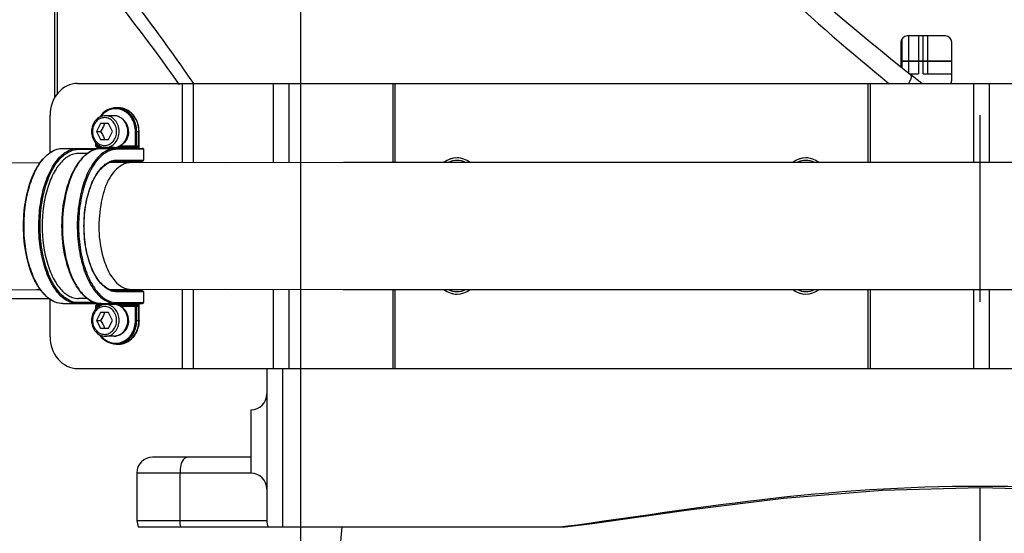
# Model space of a CAD drawing. Header units: millimetres. Extents: x 0 to 14268, y 0 to 10092.
# Tile 89 of 122: x 7218 to 7529, y 5699 to 5862. Entities that reach past the tile are written whole.
import ezdxf

# ---------------------------------------------------------------- set-up
doc = ezdxf.new("R2010")
doc.units = ezdxf.units.MM
doc.header["$LTSCALE"] = 784.74
doc.linetypes.add('CENTER', pattern=[0.6, 0.375, -0.075, 0.075, -0.075])
doc.layers.get('0').update_dxf_attribs({"linetype": 'CONTINUOUS'})
for name, color, linetype in [('204101000060_DXF_AXIS', 7, 'CONTINUOUS'), ('304103000190DXF_CONTINUOUS_LINE', 7, 'CONTINUOUS'), ('304105000426DXF_CONTINUOUS_LINE', 7, 'CONTINUOUS'), ('304105000427DXF_CONTINUOUS_LINE', 7, 'CONTINUOUS'), ('304105000428DXF_CONTINUOUS_LINE', 7, 'CONTINUOUS'), ('304109000016DXF_CONTINUOUS_LINE', 7, 'CONTINUOUS'), ('304301000309DXF_CONTINUOUS_LINE', 7, 'CONTINUOUS'), ('304304000142DXF_CONTINUOUS_LINE', 7, 'CONTINUOUS'), ('501023000027DXF_CONTINUOUS_LINE', 7, 'CONTINUOUS'), ('501023000084DXF_CONTINUOUS_LINE', 7, 'CONTINUOUS'), ('604006000004DXF_CONTINUOUS_LINE', 7, 'CONTINUOUS'), ('604006000006DXF_CONTINUOUS_LINE', 7, 'CONTINUOUS'), ('R210-1-XIANLDXF_CONTINUOUS_LINE', 7, 'CONTINUOUS'), ('运动范围-新_DXF_BALLOON', 7, 'CONTINUOUS'), ('运动范围-新_DXF_DIMENSION', 7, 'CONTINUOUS')]:
    doc.layers.add(name, color=color, linetype=linetype)
doc.styles.get("Standard").update_dxf_attribs({"font": 'txt', "width": 0.7})
doc.dimstyles.new('DIMSTYLE_10', dxfattribs={"dimtxt": 108, "dimasz": 72, "dimexe": 1, "dimexo": 0, "dimgap": 2.25, "dimtad": 0, "dimtih": 1, "dimtoh": 1, "dimdec": 1, "dimdsep": 46, "dimtxsty": 'Standard', "dimblk": '_FILLED', "dimblk1": '_FILLED', "dimblk2": '_FILLED', "dimcen": 0.09, "dimclrt": 5, "dimazin": 2, "dimtp": 1.2, "dimtm": 1.2, "dimtfac": 1, "dimtdec": 0, "dimtofl": 0, "dimtmove": 0, "dimatfit": 3, "dimldrblk": '_FILLED', "dimfxl": 0, "dimtolj": 1, "dimarcsym": 0})
doc.dimstyles.new('DIMSTYLE_11', dxfattribs={"dimtxt": 108, "dimasz": 72, "dimexe": 1, "dimexo": 0, "dimgap": 2.25, "dimtad": 0, "dimtih": 1, "dimtoh": 1, "dimdec": 1, "dimdsep": 46, "dimtxsty": 'Standard', "dimblk": '_FILLED', "dimblk1": '_FILLED', "dimblk2": '_FILLED', "dimcen": 0.09, "dimclrt": 5, "dimazin": 2, "dimtp": 0.8, "dimtm": 0.8, "dimtfac": 1, "dimtdec": 0, "dimtofl": 0, "dimtmove": 0, "dimatfit": 3, "dimldrblk": '_FILLED', "dimfxl": 0, "dimtolj": 1, "dimarcsym": 0})
doc.dimstyles.new('DIMSTYLE_12', dxfattribs={"dimtxt": 108, "dimasz": 72, "dimexe": 1, "dimexo": 0, "dimgap": 2.25, "dimtad": 0, "dimtih": 1, "dimtoh": 1, "dimdec": 1, "dimdsep": 46, "dimtxsty": 'Standard', "dimblk": '_FILLED', "dimblk1": '_FILLED', "dimblk2": '_FILLED', "dimcen": 0.09, "dimclrt": 5, "dimazin": 2, "dimtp": 0.5, "dimtm": 0.5, "dimtfac": 1, "dimtdec": 0, "dimtofl": 0, "dimtmove": 0, "dimatfit": 3, "dimldrblk": '_FILLED', "dimfxl": 0, "dimtolj": 1, "dimarcsym": 0})
doc.dimstyles.new('DIMSTYLE_13', dxfattribs={"dimtxt": 108, "dimasz": 72, "dimexe": 1, "dimexo": 0, "dimgap": 2.25, "dimtad": 0, "dimtih": 1, "dimtoh": 1, "dimdec": 1, "dimdsep": 46, "dimtxsty": 'Standard', "dimblk": '_FILLED', "dimblk1": '_FILLED', "dimblk2": '_FILLED', "dimcen": 0.09, "dimclrt": 5, "dimazin": 2, "dimtp": 2, "dimtm": 2, "dimtfac": 1, "dimtdec": 0, "dimtofl": 0, "dimtmove": 0, "dimatfit": 3, "dimldrblk": '_FILLED', "dimfxl": 0, "dimtolj": 1, "dimarcsym": 0})
doc.dimstyles.new('DIMSTYLE_9', dxfattribs={"dimtxt": 108, "dimasz": 72, "dimexe": 1, "dimexo": 0, "dimgap": 2.25, "dimtad": 1, "dimdec": 1, "dimdsep": 46, "dimtxsty": 'Standard', "dimblk": '_FILLED', "dimblk1": '_FILLED', "dimblk2": '_FILLED', "dimcen": 0.09, "dimclrt": 5, "dimazin": 2, "dimtp": 2, "dimtm": 2, "dimtfac": 1, "dimtdec": 1, "dimtofl": 0, "dimtmove": 0, "dimatfit": 3, "dimldrblk": '_FILLED', "dimfxl": 0, "dimtolj": 1, "dimarcsym": 0})

# ---------------------------------------------------------------- blocks, each defined once
blk = doc.blocks.new('_FILLED')
at = {"color": 0, "linetype": 'ByBlock'}
blk.add_solid([(0, 0), (-1, 0.1667), (-1, -0.1667)], dxfattribs=at)
blk = doc.blocks.new('*D16')
at = {"layer": '运动范围-新_DXF_DIMENSION', "color": 2, "linetype": 'Continuous', "transparency": 16777216}
for p, q in [((5791.12, 6750.46), (5791.12, 3978.82)), ((10204.82, 6139.27), (10204.82, 3978.82)), ((5791.12, 3990.82), (7997.97, 3990.82)), ((10204.82, 3990.82), (7997.97, 3990.82))]:
    blk.add_line(p, q, dxfattribs=at)
at = {"layer": '运动范围-新_DXF_DIMENSION', "color": 2, "linetype": 'Continuous', "transparency": 16777216, "xscale": 72, "yscale": 72, "zscale": 72, "rotation": 180}
blk.add_blockref('_FILLED', (5791.12, 3990.82), dxfattribs=at)
at = {"layer": '运动范围-新_DXF_DIMENSION', "color": 2, "linetype": 'Continuous', "transparency": 16777216, "xscale": 72, "yscale": 72, "zscale": 72}
blk.add_blockref('_FILLED', (10204.82, 3990.82), dxfattribs=at)
blk = doc.blocks.new('*D17')
at = {"layer": '运动范围-新_DXF_BALLOON', "color": 2, "linetype": 'Continuous', "transparency": 16777216}
blk.add_line((6110.84, 5920.3), (6110.84, 4695.09), dxfattribs=at)
blk = doc.blocks.new('*D19')
at = {"layer": '运动范围-新_DXF_BALLOON', "color": 2, "linetype": 'Continuous', "transparency": 16777216}
blk.add_line((7307.07, 6043.4), (7307.07, 4695.09), dxfattribs=at)
blk = doc.blocks.new('*D26')
at = {"layer": '运动范围-新_DXF_BALLOON', "color": 2, "linetype": 'Continuous', "transparency": 16777216}
blk.add_line((7871.38, 8378.8), (5369.54, 8378.8), dxfattribs=at)
blk = doc.blocks.new('*D33')
at = {"layer": '运动范围-新_DXF_BALLOON', "color": 2, "linetype": 'Continuous', "transparency": 16777216}
blk.add_line((8435.7, 6043.4), (8435.7, 4695.09), dxfattribs=at)
blk = doc.blocks.new('*D34')
at = {"layer": '运动范围-新_DXF_BALLOON', "color": 2, "linetype": 'Continuous', "transparency": 16777216}
blk.add_line((5791.12, 6750.46), (5791.12, 4695.09), dxfattribs=at)

msp = doc.modelspace()

# ---------------------------------------------------------------- linework, layer by layer
at = {"layer": '204101000060_DXF_AXIS', "color": 7, "linetype": 'CENTER'}
msp.add_line((7521.383, 5419.354), (7521.383, 6158.668), dxfattribs=at)
at = {"layer": '304103000190DXF_CONTINUOUS_LINE', "color": 7, "linetype": 'Continuous'}
for p, q in [((7502.94, 5841.397), (7499.538, 5844.092)), ((7296.383, 5751.397), (7296.383, 5703.397)), ((7291.383, 5738.397), (7291.383, 5718.397)), ((7291.383, 5723.397), (7260.385, 5723.397)), ((7255.383, 5718.397), (7255.383, 5703.397)), ((7255.383, 5703.397), (7255.8, 5701.397)), ((7255.801, 5701.397), (7390.452, 5701.397))]:
    msp.add_line(p, q, dxfattribs=at)
at = {"layer": '304103000190DXF_CONTINUOUS_LINE', "color": 9, "linetype": 'Continuous'}
for p, q in [((7301.383, 5751.397), (7301.383, 5701.397)), ((7291.383, 5718.397), (7255.383, 5718.397)), ((7269.05, 5703.397), (7269.05, 5718.397)), ((7255.383, 5703.397), (7296.383, 5703.397)), ((7390.393, 5701.498), (7389.626, 5701.397))]:
    msp.add_line(p, q, dxfattribs=at)
at = {"layer": '304103000190DXF_CONTINUOUS_LINE', "color": 7, "linetype": 'Continuous'}
msp.add_lwpolyline([(7390.452, 5701.397), (7399.797, 5702.649), (7428.687, 5706.697), (7459.311, 5710.449), (7490.404, 5712.989), (7521.466, 5713.871), (7552.531, 5712.979), (7583.623, 5710.431), (7614.241, 5706.675), (7643.121, 5702.628), (7652.314, 5701.397)], dxfattribs=at)
for centre, radius, start, end in [((6737.624, 5466.419), 650, 35.179528, 54.355127), ((7996.358, 6471.125), 800, 222.153508, 231.608958), ((7291.383, 5743.397), 5, 270, 360), ((7260.383, 5718.397), 5, 90, 180), ((7291.383, 5713.397), 5, 0, 90), ((7301.383, 5703.397), 5, 180, 203.57816)]:
    msp.add_arc(centre, radius, start, end, dxfattribs=at)
at = {"layer": '304103000190DXF_CONTINUOUS_LINE', "color": 9, "linetype": 'Continuous'}
msp.add_arc((6720.02, 5460.57), 671.71, 34.527, 34.698074, dxfattribs=at)
for points, knots in [([(7272.275, 5842.942), (7267.135, 5850.366), (7245.514, 5880.289), (7221.401, 5908.415), (7201.953, 5928.397)], [0, 0, 0, 0, 0.2446328, 1, 1, 1, 1]), ([(7401.823, 5928.397), (7408.893, 5920.479), (7437.464, 5889.715), (7468.418, 5861.164), (7492.674, 5841.276)], [0, 0, 0, 0, 0.2528363, 1, 1, 1, 1]), ([(7498.835, 5841.413), (7499.025, 5841.739), (7499.386, 5842.48), (7499.977, 5843.744), (7499.538, 5844.092)], [0, 0, 0, 0, 0.4023769, 1, 1, 1, 1]), ([(7271.316, 5723.397), (7271, 5723.397), (7269.181, 5722.342), (7269.05, 5720.005), (7269.05, 5718.397)], [0, 0, 0, 0, 0.1640556, 1, 1, 1, 1]), ([(7652.375, 5701.498), (7631.895, 5704.217), (7588.546, 5711.19), (7521.382, 5715.814), (7454.218, 5711.19), (7410.871, 5704.217), (7390.393, 5701.498)], [0, 0, 0, 0, 0.235307, 0.5000088, 0.7647052, 1, 1, 1, 1])]:
    msp.add_open_spline(points, degree=3, knots=knots, dxfattribs=at)
msp.add_open_spline([(7269.239, 5701.397), (7269.109, 5702.053), (7269.05, 5702.727), (7269.05, 5703.397)], degree=3, dxfattribs=at)
at = {"layer": '304105000426DXF_CONTINUOUS_LINE', "color": 7, "linetype": 'Continuous'}
for p, q in [((7510.383, 5856.397), (7498.383, 5856.397)), ((7496.383, 5854.397), (7496.383, 5846.605)), ((7512.383, 5842.397), (7512.383, 5854.397))]:
    msp.add_line(p, q, dxfattribs=at)
for centre, start, end in [((7498.383, 5854.397), 90, 180), ((7510.383, 5854.397), 0, 90), ((7510.383, 5842.397), 329.64444, 360)]:
    msp.add_arc(centre, 2, start, end, dxfattribs=at)
at = {"layer": '304105000427DXF_CONTINUOUS_LINE', "color": 9, "linetype": 'Continuous'}
for p, q in [((7229.558, 5836.873), (7229.558, 5878.397)), ((7230.424, 5838.176), (7230.424, 5878.397))]:
    msp.add_line(p, q, dxfattribs=at)
at = {"layer": '304105000427DXF_CONTINUOUS_LINE', "color": 7, "linetype": 'Continuous'}
msp.add_line((7227.881, 5773.397), (7201.383, 5773.397), dxfattribs=at)
at = {"layer": '304105000428DXF_CONTINUOUS_LINE', "color": 7, "linetype": 'Continuous'}
for p, q in [((7236.742, 5841.397), (7586.383, 5841.397)), ((7228.082, 5819.543), (7228.082, 5831.397)), ((7228.082, 5761.397), (7228.082, 5773.25)), ((7236.742, 5751.397), (7586.383, 5751.397))]:
    msp.add_line(p, q, dxfattribs=at)
at = {"layer": '304105000428DXF_CONTINUOUS_LINE', "color": 9, "linetype": 'Continuous'}
for p, q in [((7269.759, 5816.386), (7269.759, 5841.397)), ((7273.259, 5816.384), (7273.259, 5841.397)), ((7298.483, 5816.388), (7298.483, 5841.397)), ((7303.433, 5816.391), (7303.433, 5841.397)), ((7336.09, 5841.397), (7336.09, 5816.41)), ((7336.797, 5841.397), (7336.797, 5816.41)), ((7485.969, 5841.397), (7485.969, 5816.405)), ((7486.676, 5841.397), (7486.676, 5816.406)), ((7519.333, 5816.403), (7519.333, 5841.397)), ((7524.282, 5816.402), (7524.282, 5841.397)), ((7269.759, 5751.397), (7269.759, 5776.407)), ((7273.259, 5751.397), (7273.259, 5776.409)), ((7298.483, 5751.397), (7298.483, 5776.405)), ((7303.433, 5751.397), (7303.433, 5776.402)), ((7336.09, 5776.383), (7336.09, 5751.397)), ((7336.797, 5776.383), (7336.797, 5751.397)), ((7485.969, 5776.388), (7485.969, 5751.397)), ((7486.676, 5776.387), (7486.676, 5751.397)), ((7519.333, 5751.397), (7519.333, 5776.39)), ((7524.282, 5751.397), (7524.282, 5776.391))]:
    msp.add_line(p, q, dxfattribs=at)
at = {"layer": '304105000428DXF_CONTINUOUS_LINE', "color": 7, "linetype": 'Continuous'}
for points, knots in [([(7236.742, 5841.397), (7234.479, 5841.397), (7229.628, 5838.91), (7228.082, 5833.901), (7228.082, 5831.397)], [0, 0, 0, 0, 0.4746814, 1, 1, 1, 1]), ([(7228.082, 5761.397), (7228.082, 5758.892), (7229.628, 5753.883), (7234.479, 5751.397), (7236.742, 5751.397)], [0, 0, 0, 0, 0.5253186, 1, 1, 1, 1])]:
    msp.add_open_spline(points, degree=3, knots=knots, dxfattribs=at)
at = {"layer": '304109000016DXF_CONTINUOUS_LINE', "color": 7, "linetype": 'Continuous'}
for p, q in [((7249.582, 5833.697), (7248.882, 5833.697)), ((7256.118, 5820.897), (7256.118, 5826.197)), ((7242.347, 5822.752), (7242.347, 5821.697)), ((7232.082, 5820.897), (7257.233, 5820.897)), ((7239.869, 5819.297), (7237.018, 5819.297)), ((7242.647, 5821.397), (7244.296, 5821.397)), ((7242.947, 5821.097), (7242.947, 5820.897)), ((7249.45, 5821.397), (7255.418, 5821.397)), ((7257.533, 5820.597), (7257.533, 5817.197)), ((7248.883, 5816.897), (7257.233, 5816.897)), ((7257.233, 5775.897), (7248.883, 5775.897)), ((7257.533, 5775.597), (7257.533, 5772.197)), ((7239.869, 5773.497), (7237.018, 5773.497)), ((7232.082, 5771.897), (7257.233, 5771.897)), ((7242.347, 5771.097), (7242.347, 5770.041)), ((7244.297, 5771.397), (7242.647, 5771.397)), ((7242.947, 5771.897), (7242.947, 5771.697)), ((7249.45, 5771.397), (7255.418, 5771.397)), ((7256.118, 5766.597), (7256.118, 5771.897)), ((7248.882, 5759.097), (7249.582, 5759.097))]:
    msp.add_line(p, q, dxfattribs=at)
at = {"layer": '304109000016DXF_CONTINUOUS_LINE', "color": 9, "linetype": 'Continuous'}
for p, q in [((7254.968, 5826.197), (7256.118, 5826.197)), ((7254.968, 5821.697), (7254.968, 5826.197)), ((7255.377, 5821.697), (7255.377, 5826.197)), ((7256.077, 5820.897), (7256.077, 5826.197)), ((7242.497, 5822.583), (7242.497, 5821.697)), ((7237.018, 5820.597), (7242.317, 5820.597)), ((7242.347, 5821.697), (7243.622, 5821.697)), ((7242.947, 5821.097), (7255.977, 5821.097)), ((7243.097, 5821.097), (7243.097, 5820.897)), ((7257.533, 5820.597), (7249.142, 5820.597)), ((7250.129, 5821.697), (7255.677, 5821.697)), ((7255.568, 5820.897), (7255.568, 5821.097)), ((7255.977, 5820.897), (7255.977, 5821.097)), ((7257.492, 5820.597), (7257.492, 5817.197)), ((7249.142, 5817.197), (7257.533, 5817.197)), ((7257.533, 5775.597), (7249.142, 5775.597)), ((7257.492, 5775.597), (7257.492, 5772.197)), ((7242.317, 5772.197), (7237.018, 5772.197)), ((7249.142, 5772.197), (7257.533, 5772.197)), ((7243.622, 5771.097), (7242.347, 5771.097)), ((7242.497, 5771.097), (7242.497, 5770.21)), ((7242.947, 5771.697), (7255.977, 5771.697)), ((7243.097, 5771.897), (7243.097, 5771.697)), ((7250.129, 5771.097), (7255.677, 5771.097)), ((7254.968, 5766.597), (7254.968, 5771.097)), ((7255.377, 5766.597), (7255.377, 5771.097)), ((7255.568, 5771.697), (7255.568, 5771.897)), ((7255.977, 5771.697), (7255.977, 5771.897)), ((7256.077, 5766.597), (7256.077, 5771.897)), ((7254.968, 5766.597), (7256.118, 5766.597))]:
    msp.add_line(p, q, dxfattribs=at)
for centre, start, end in [((7248.881, 5828.055), 82.92069, 89.99042), ((7248.881, 5764.738), 270.00958, 277.07931)]:
    msp.add_arc(centre, 5.642, start, end, dxfattribs=at)
at = {"layer": '304109000016DXF_CONTINUOUS_LINE', "color": 7, "linetype": 'Continuous'}
for centre, start, end in [((7242.647, 5821.697), 180, 270), ((7257.233, 5820.597), 0, 90), ((7257.233, 5817.197), 270, 360), ((7257.233, 5775.597), 0, 90), ((7257.233, 5772.197), 270, 360), ((7242.647, 5771.097), 90, 180)]:
    msp.add_arc(centre, 0.3, start, end, dxfattribs=at)
for points, knots in [([(7248.882, 5833.697), (7247.886, 5833.697), (7245.815, 5833.13), (7244.292, 5831.647), (7243.708, 5830.779)], [0, 0, 0, 0, 0.4878472, 1, 1, 1, 1]), ([(7256.118, 5826.197), (7256.118, 5828.072), (7255.134, 5830.993), (7252.213, 5833.279), (7250.44, 5833.697), (7249.582, 5833.697)], [0, 0, 0, 0, 0.5174117, 0.763315, 1, 1, 1, 1]), ([(7232.082, 5771.897), (7231.245, 5771.897), (7229.482, 5772.261), (7227.087, 5773.779), (7224.953, 5776.13), (7222.374, 5780.467), (7220.24, 5787.341), (7219.386, 5796.397), (7220.24, 5805.452), (7222.374, 5812.326), (7224.953, 5816.663), (7227.087, 5819.014), (7229.482, 5820.532), (7231.245, 5820.897), (7232.082, 5820.897)], [0, 0, 0, 0, 0.0422401, 0.0883633, 0.1409975, 0.2011806, 0.3419623, 0.5000005, 0.6580385, 0.7988199, 0.8590028, 0.9116369, 0.9577599, 1, 1, 1, 1]), ([(7239.046, 5818.693), (7239.789, 5819.361), (7241.385, 5820.466), (7243.302, 5820.897), (7244.206, 5820.897)], [0, 0, 0, 0, 0.5250574, 1, 1, 1, 1]), ([(7242.947, 5821.097), (7242.947, 5821.127), (7242.941, 5821.229), (7242.92, 5821.334), (7242.883, 5821.396)], [0, 0, 0, 0, 0.3000263, 1, 1, 1, 1]), ([(7231.996, 5816.977), (7230.938, 5815.944), (7229.047, 5813.241), (7226.308, 5806.404), (7225.051, 5796.397), (7226.308, 5786.389), (7229.047, 5779.552), (7230.938, 5776.849), (7231.996, 5775.816)], [0, 0, 0, 0, 0.1008869, 0.2212825, 0.5, 0.7787175, 0.8991131, 1, 1, 1, 1]), ([(7233.643, 5818.279), (7233.5, 5818.191), (7232.915, 5817.804), (7232.378, 5817.349), (7231.996, 5816.977)], [0, 0, 0, 0, 0.2398212, 1, 1, 1, 1]), ([(7236.068, 5814.914), (7236.286, 5815.287), (7237.137, 5816.65), (7238.172, 5817.908), (7239.046, 5818.693)], [0, 0, 0, 0, 0.269046, 1, 1, 1, 1]), ([(7246.801, 5776.343), (7245.561, 5776.88), (7243.156, 5779.06), (7240.733, 5783.715), (7239.141, 5789.698), (7238.596, 5796.397), (7239.141, 5803.096), (7240.733, 5809.079), (7243.156, 5813.733), (7245.562, 5815.914), (7246.802, 5816.45)], [0, 0, 0, 0, 0.0900999, 0.2069284, 0.3469753, 0.5000016, 0.6530277, 0.7930738, 0.9099012, 1, 1, 1, 1]), ([(7246.802, 5816.45), (7246.971, 5816.524), (7247.637, 5816.777), (7248.355, 5816.897), (7248.883, 5816.897)], [0, 0, 0, 0, 0.2588305, 1, 1, 1, 1]), ([(7236.06, 5777.893), (7234.566, 5780.461), (7232.455, 5786.604), (7231.458, 5796.407), (7232.458, 5806.208), (7234.573, 5812.348), (7236.068, 5814.914)], [0, 0, 0, 0, 0.2327496, 0.5000669, 0.7673473, 1, 1, 1, 1]), ([(7231.996, 5775.816), (7232.127, 5775.689), (7232.64, 5775.212), (7233.202, 5774.786), (7233.643, 5774.514)], [0, 0, 0, 0, 0.2609387, 1, 1, 1, 1]), ([(7239.041, 5774.105), (7238.763, 5774.354), (7237.618, 5775.49), (7236.682, 5776.824), (7236.06, 5777.893)], [0, 0, 0, 0, 0.23196, 1, 1, 1, 1]), ([(7248.883, 5775.897), (7248.355, 5775.897), (7247.637, 5776.016), (7246.971, 5776.269), (7246.801, 5776.343)], [0, 0, 0, 0, 0.7411688, 1, 1, 1, 1]), ([(7244.206, 5771.897), (7243.301, 5771.897), (7241.381, 5772.328), (7239.784, 5773.435), (7239.041, 5774.105)], [0, 0, 0, 0, 0.4748976, 1, 1, 1, 1]), ([(7242.884, 5771.395), (7242.889, 5771.404), (7242.898, 5771.424), (7242.905, 5771.444), (7242.909, 5771.456)], [0, 0, 0, 0, 0.4295216, 1, 1, 1, 1]), ([(7256.118, 5766.597), (7256.118, 5764.721), (7255.134, 5761.8), (7252.213, 5759.514), (7250.44, 5759.097), (7249.582, 5759.097)], [0, 0, 0, 0, 0.5174117, 0.763315, 1, 1, 1, 1]), ([(7248.882, 5759.097), (7247.886, 5759.097), (7245.815, 5759.663), (7244.292, 5761.146), (7243.708, 5762.014)], [0, 0, 0, 0, 0.4878468, 1, 1, 1, 1])]:
    msp.add_open_spline(points, degree=3, knots=knots, dxfattribs=at)
at = {"layer": '304109000016DXF_CONTINUOUS_LINE', "color": 9, "linetype": 'Continuous'}
for points, knots in [([(7254.968, 5826.197), (7254.968, 5827.615), (7254.258, 5830.412), (7251.179, 5833.336), (7246.996, 5833.622), (7244.798, 5831.949), (7244.019, 5830.91)], [0, 0, 0, 0, 0.2687621, 0.518486, 0.7539961, 1, 1, 1, 1]), ([(7255.377, 5826.197), (7255.377, 5827.957), (7254.529, 5830.675), (7251.963, 5832.992), (7250.369, 5833.555), (7249.577, 5833.653)], [0, 0, 0, 0, 0.5186272, 0.7647281, 1, 1, 1, 1]), ([(7256.077, 5826.197), (7256.077, 5828.075), (7255.101, 5830.994), (7252.192, 5833.28), (7250.432, 5833.697), (7249.582, 5833.697)], [0, 0, 0, 0, 0.5194722, 0.7648604, 1, 1, 1, 1]), ([(7232.082, 5771.897), (7231.27, 5771.897), (7229.549, 5772.255), (7227.201, 5773.752), (7225.092, 5776.087), (7222.9, 5779.782), (7221.037, 5785.036), (7219.885, 5791.702), (7219.717, 5798.755), (7220.548, 5805.613), (7222.307, 5811.726), (7224.87, 5816.616), (7228.103, 5819.981), (7230.845, 5820.897), (7232.082, 5820.897)], [0, 0, 0, 0, 0.0411637, 0.0865852, 0.1389758, 0.1992693, 0.3033538, 0.4195688, 0.5409601, 0.6597408, 0.7685352, 0.8617231, 0.9373183, 1, 1, 1, 1]), ([(7236.758, 5771.897), (7235.946, 5771.897), (7234.225, 5772.255), (7231.878, 5773.752), (7229.768, 5776.087), (7227.577, 5779.782), (7225.714, 5785.036), (7224.561, 5791.702), (7224.393, 5798.755), (7225.225, 5805.613), (7226.984, 5811.726), (7229.547, 5816.616), (7232.78, 5819.981), (7235.522, 5820.897), (7236.758, 5820.897)], [0, 0, 0, 0, 0.0411637, 0.0865852, 0.1389758, 0.1992693, 0.3033538, 0.4195688, 0.5409601, 0.6597408, 0.7685352, 0.8617231, 0.9373183, 1, 1, 1, 1]), ([(7233.611, 5773.176), (7232.221, 5773.991), (7229.631, 5776.709), (7227, 5782.141), (7225.3, 5788.912), (7224.72, 5796.397), (7225.3, 5803.881), (7227, 5810.652), (7229.631, 5816.084), (7232.221, 5818.802), (7233.611, 5819.617)], [0, 0, 0, 0, 0.0942202, 0.212262, 0.3505101, 0.5, 0.64949, 0.7877381, 0.9057798, 1, 1, 1, 1]), ([(7233.611, 5819.617), (7233.881, 5819.776), (7234.938, 5820.321), (7236.142, 5820.597), (7237.018, 5820.597)], [0, 0, 0, 0, 0.2631444, 1, 1, 1, 1]), ([(7248.883, 5820.897), (7248.071, 5820.897), (7246.35, 5820.538), (7244.002, 5819.041), (7241.893, 5816.706), (7239.701, 5813.011), (7237.838, 5807.757), (7236.686, 5801.091), (7236.518, 5794.038), (7237.349, 5787.18), (7239.108, 5781.067), (7241.671, 5776.177), (7244.904, 5772.812), (7247.646, 5771.897), (7248.883, 5771.897)], [0, 0, 0, 0, 0.0411637, 0.0865852, 0.1389758, 0.1992693, 0.3033538, 0.4195688, 0.5409601, 0.6597408, 0.7685352, 0.8617231, 0.9373183, 1, 1, 1, 1]), ([(7249.142, 5820.597), (7248.34, 5820.597), (7246.641, 5820.242), (7244.322, 5818.763), (7242.238, 5816.458), (7240.073, 5812.808), (7238.233, 5807.618), (7237.095, 5801.034), (7236.929, 5794.067), (7237.75, 5787.293), (7239.487, 5781.254), (7242.019, 5776.425), (7245.212, 5773.101), (7247.921, 5772.197), (7249.142, 5772.197)], [0, 0, 0, 0, 0.0411637, 0.0865851, 0.1389758, 0.1992693, 0.3033538, 0.4195687, 0.5409601, 0.6597409, 0.7685353, 0.8617231, 0.9373183, 1, 1, 1, 1]), ([(7244.206, 5820.897), (7243.318, 5820.897), (7241.421, 5820.461), (7239.852, 5819.354), (7239.117, 5818.682)], [0, 0, 0, 0, 0.471538, 1, 1, 1, 1]), ([(7242.497, 5821.697), (7242.497, 5821.658), (7242.505, 5821.552), (7242.569, 5821.397), (7242.647, 5821.397)], [0, 0, 0, 0, 0.3301969, 1, 1, 1, 1]), ([(7242.947, 5821.397), (7242.957, 5821.397), (7242.978, 5821.392), (7242.996, 5821.38), (7243.004, 5821.373)], [0, 0, 0, 0, 0.4713313, 1, 1, 1, 1]), ([(7243.004, 5821.373), (7243.014, 5821.365), (7243.032, 5821.345), (7243.046, 5821.322), (7243.053, 5821.309)], [0, 0, 0, 0, 0.4649965, 1, 1, 1, 1]), ([(7255.118, 5821.397), (7255.097, 5821.397), (7254.984, 5821.455), (7254.968, 5821.599), (7254.968, 5821.697)], [0, 0, 0, 0, 0.1735648, 1, 1, 1, 1]), ([(7255.568, 5821.097), (7255.568, 5821.135), (7255.56, 5821.241), (7255.495, 5821.397), (7255.418, 5821.397)], [0, 0, 0, 0, 0.330197, 1, 1, 1, 1]), ([(7255.977, 5821.097), (7255.977, 5821.173), (7255.962, 5821.387), (7255.832, 5821.697), (7255.677, 5821.697)], [0, 0, 0, 0, 0.33281, 1, 1, 1, 1]), ([(7239.117, 5818.682), (7238.845, 5818.434), (7237.719, 5817.3), (7236.797, 5815.975), (7236.184, 5814.912)], [0, 0, 0, 0, 0.2311123, 1, 1, 1, 1]), ([(7246.344, 5776.364), (7245.133, 5777.04), (7242.865, 5779.359), (7240.565, 5784.041), (7239.077, 5789.904), (7238.569, 5796.397), (7239.077, 5802.889), (7240.565, 5808.752), (7242.865, 5813.434), (7245.133, 5815.753), (7246.344, 5816.429)], [0, 0, 0, 0, 0.0937332, 0.2115788, 0.3500399, 0.5000001, 0.6499602, 0.7884213, 0.9062668, 1, 1, 1, 1]), ([(7236.184, 5814.912), (7234.701, 5812.342), (7232.603, 5806.198), (7231.61, 5796.397), (7232.603, 5786.595), (7234.701, 5780.451), (7236.184, 5777.881)], [0, 0, 0, 0, 0.2325692, 0.5, 0.7674308, 1, 1, 1, 1]), ([(7236.184, 5777.881), (7236.399, 5777.508), (7237.238, 5776.151), (7238.257, 5774.896), (7239.117, 5774.111)], [0, 0, 0, 0, 0.2698031, 1, 1, 1, 1]), ([(7237.018, 5772.197), (7236.73, 5772.197), (7235.54, 5772.281), (7234.389, 5772.719), (7233.611, 5773.176)], [0, 0, 0, 0, 0.24223, 1, 1, 1, 1]), ([(7239.117, 5774.111), (7239.852, 5773.439), (7241.421, 5772.332), (7243.318, 5771.897), (7244.206, 5771.897)], [0, 0, 0, 0, 0.528462, 1, 1, 1, 1]), ([(7242.647, 5771.397), (7242.626, 5771.397), (7242.513, 5771.338), (7242.497, 5771.194), (7242.497, 5771.097)], [0, 0, 0, 0, 0.1735648, 1, 1, 1, 1]), ([(7254.968, 5771.097), (7254.968, 5771.135), (7254.976, 5771.241), (7255.04, 5771.397), (7255.118, 5771.397)], [0, 0, 0, 0, 0.3301969, 1, 1, 1, 1]), ([(7255.418, 5771.397), (7255.438, 5771.397), (7255.552, 5771.455), (7255.568, 5771.599), (7255.568, 5771.697)], [0, 0, 0, 0, 0.1735649, 1, 1, 1, 1]), ([(7255.677, 5771.097), (7255.719, 5771.097), (7255.947, 5771.212), (7255.977, 5771.502), (7255.977, 5771.697)], [0, 0, 0, 0, 0.1745231, 1, 1, 1, 1]), ([(7244.019, 5761.883), (7244.798, 5760.844), (7246.996, 5759.171), (7251.179, 5759.457), (7254.258, 5762.381), (7254.968, 5765.178), (7254.968, 5766.597)], [0, 0, 0, 0, 0.2460037, 0.4815139, 0.7312379, 1, 1, 1, 1]), ([(7249.577, 5759.14), (7250.369, 5759.238), (7251.963, 5759.801), (7254.529, 5762.118), (7255.377, 5764.836), (7255.377, 5766.597)], [0, 0, 0, 0, 0.2352719, 0.4813728, 1, 1, 1, 1]), ([(7249.582, 5759.097), (7250.432, 5759.097), (7252.192, 5759.513), (7255.101, 5761.8), (7256.077, 5764.718), (7256.077, 5766.597)], [0, 0, 0, 0, 0.2351396, 0.4805278, 1, 1, 1, 1])]:
    msp.add_open_spline(points, degree=3, knots=knots, dxfattribs=at)
at = {"layer": '304109000016DXF_CONTINUOUS_LINE', "color": 7, "linetype": 'Continuous'}
for points in [[(7235.005, 5818.94), (7234.53, 5818.77), (7234.073, 5818.544), (7233.643, 5818.279)], [(7237.018, 5819.297), (7236.337, 5819.297), (7235.647, 5819.169), (7235.005, 5818.94)], [(7233.643, 5774.514), (7234.072, 5774.249), (7234.53, 5774.023), (7235.005, 5773.853)], [(7235.005, 5773.853), (7235.646, 5773.624), (7236.336, 5773.497), (7237.018, 5773.497)], [(7242.909, 5771.456), (7242.935, 5771.533), (7242.947, 5771.615), (7242.947, 5771.697)]]:
    msp.add_open_spline(points, degree=3, dxfattribs=at)
at = {"layer": '304109000016DXF_CONTINUOUS_LINE', "color": 9, "linetype": 'Continuous'}
for points in [[(7236.758, 5820.897), (7236.891, 5820.897), (7237.018, 5820.729), (7237.018, 5820.597)], [(7243.053, 5821.309), (7243.085, 5821.244), (7243.097, 5821.169), (7243.097, 5821.097)], [(7249.142, 5820.597), (7249.142, 5820.729), (7249.015, 5820.897), (7248.883, 5820.897)], [(7255.118, 5821.397), (7255.25, 5821.397), (7255.377, 5821.564), (7255.377, 5821.697)], [(7255.418, 5821.397), (7255.55, 5821.397), (7255.677, 5821.564), (7255.677, 5821.697)], [(7257.233, 5820.897), (7257.301, 5820.897), (7257.372, 5820.86), (7257.416, 5820.809)], [(7257.416, 5820.809), (7257.466, 5820.752), (7257.492, 5820.672), (7257.492, 5820.597)], [(7246.344, 5816.429), (7246.694, 5816.625), (7247.063, 5816.791), (7247.443, 5816.917)], [(7247.443, 5816.917), (7247.988, 5817.097), (7248.568, 5817.197), (7249.142, 5817.197)], [(7249.142, 5817.197), (7249.142, 5817.064), (7249.015, 5816.897), (7248.883, 5816.897)], [(7257.492, 5817.197), (7257.492, 5817.064), (7257.365, 5816.897), (7257.233, 5816.897)], [(7247.443, 5775.876), (7247.063, 5776.002), (7246.694, 5776.168), (7246.344, 5776.364)], [(7249.142, 5775.597), (7248.568, 5775.597), (7247.988, 5775.696), (7247.443, 5775.876)], [(7249.142, 5775.597), (7249.142, 5775.729), (7249.015, 5775.897), (7248.883, 5775.897)], [(7257.233, 5775.897), (7257.301, 5775.897), (7257.372, 5775.86), (7257.416, 5775.809)], [(7257.416, 5775.809), (7257.466, 5775.752), (7257.492, 5775.672), (7257.492, 5775.597)], [(7236.758, 5771.897), (7236.891, 5771.897), (7237.018, 5772.064), (7237.018, 5772.197)], [(7249.142, 5772.197), (7249.142, 5772.064), (7249.015, 5771.897), (7248.883, 5771.897)], [(7257.492, 5772.197), (7257.492, 5772.064), (7257.365, 5771.897), (7257.233, 5771.897)], [(7243.053, 5771.484), (7243.032, 5771.443), (7242.993, 5771.397), (7242.947, 5771.397)], [(7243.097, 5771.697), (7243.097, 5771.624), (7243.085, 5771.549), (7243.053, 5771.484)], [(7255.118, 5771.397), (7255.25, 5771.397), (7255.377, 5771.229), (7255.377, 5771.097)], [(7255.418, 5771.397), (7255.55, 5771.397), (7255.677, 5771.229), (7255.677, 5771.097)]]:
    msp.add_open_spline(points, degree=3, dxfattribs=at)
at = {"layer": '304301000309DXF_CONTINUOUS_LINE', "color": 7, "linetype": 'Continuous'}
msp.add_line((7320.087, 5701.397), (7319.166, 5691.456), dxfattribs=at)
at = {"layer": '304304000142DXF_CONTINUOUS_LINE', "color": 7, "linetype": 'Continuous'}
for p, q in [((7498.764, 5856.397), (7498.764, 5848.497)), ((7501.874, 5856.397), (7501.874, 5848.497)), ((7503.352, 5848.497), (7503.352, 5856.397)), ((7504.807, 5848.497), (7504.807, 5856.397)), ((7496.704, 5855.453), (7496.704, 5848.497)), ((7496.383, 5848.497), (7512.383, 5848.497)), ((7496.383, 5848.397), (7512.383, 5848.397)), ((7496.704, 5848.397), (7496.704, 5846.349)), ((7498.764, 5848.397), (7498.764, 5844.706)), ((7501.874, 5848.397), (7501.874, 5844.397)), ((7503.352, 5844.397), (7503.352, 5848.397)), ((7504.807, 5844.397), (7504.807, 5848.397)), ((7499.185, 5844.397), (7501.874, 5844.397)), ((7503.352, 5844.397), (7512.383, 5844.397))]:
    msp.add_line(p, q, dxfattribs=at)
at = {"layer": '501023000027DXF_CONTINUOUS_LINE', "color": 7, "linetype": 'Continuous'}
for p, q in [((7248.232, 5831.197), (7245.532, 5831.197)), ((7243.982, 5828.697), (7242.732, 5826.197)), ((7246.482, 5828.697), (7243.982, 5828.697)), ((7247.732, 5826.197), (7246.482, 5828.697)), ((7242.732, 5826.197), (7243.999, 5826.197)), ((7242.732, 5826.197), (7243.982, 5823.697)), ((7246.482, 5823.697), (7247.732, 5826.197)), ((7243.982, 5823.697), (7246.482, 5823.697)), ((7248.232, 5821.197), (7245.532, 5821.197)), ((7243.982, 5769.097), (7242.732, 5766.597)), ((7246.482, 5769.097), (7243.982, 5769.097)), ((7248.232, 5771.597), (7245.532, 5771.597)), ((7247.732, 5766.597), (7246.482, 5769.097)), ((7242.732, 5766.597), (7243.999, 5766.597)), ((7242.732, 5766.597), (7243.982, 5764.097)), ((7246.482, 5764.097), (7247.732, 5766.597)), ((7243.982, 5764.097), (7246.482, 5764.097)), ((7248.232, 5761.597), (7245.532, 5761.597))]:
    msp.add_line(p, q, dxfattribs=at)
for centre, radius, start, end in [((7248.232, 5827.443), 3.753, 84.96023, 89.99993), ((7248, 5826.934), 4.319, 50.4316, 56.13172), ((7248, 5825.459), 4.319, 303.86828, 309.5684), ((7248.232, 5824.95), 3.753, 270.00007, 275.03977), ((7248.222, 5825.022), 3.826, 275.09759, 288.105), ((7248.232, 5767.843), 3.753, 84.96023, 89.99993), ((7248.222, 5767.771), 3.826, 71.895, 84.90241), ((7248, 5767.334), 4.319, 50.4316, 56.13172), ((7248.232, 5765.35), 3.753, 270.00007, 275.03977), ((7248, 5765.859), 4.319, 303.86828, 309.5684)]:
    msp.add_arc(centre, radius, start, end, dxfattribs=at)
for points, knots in [([(7245.532, 5831.197), (7244.95, 5831.197), (7243.753, 5830.92), (7242.29, 5829.775), (7241.339, 5828.119), (7241.122, 5826.84), (7241.122, 5826.197)], [0, 0, 0, 0, 0.2375624, 0.4824122, 0.7375727, 1, 1, 1, 1]), ([(7250.407, 5830.52), (7250.268, 5830.614), (7249.701, 5830.947), (7249.05, 5831.139), (7248.562, 5831.182)], [0, 0, 0, 0, 0.2552056, 1, 1, 1, 1]), ([(7245.249, 5828.697), (7245.106, 5828.269), (7244.755, 5827.4), (7244.267, 5826.599), (7243.999, 5826.197)], [0, 0, 0, 0, 0.4822277, 1, 1, 1, 1]), ([(7252.562, 5826.197), (7252.562, 5826.975), (7252.254, 5828.513), (7251.323, 5829.791), (7250.751, 5830.263)], [0, 0, 0, 0, 0.5123779, 1, 1, 1, 1]), ([(7241.122, 5826.197), (7241.122, 5825.553), (7241.339, 5824.274), (7242.29, 5822.618), (7243.753, 5821.473), (7244.95, 5821.197), (7245.532, 5821.197)], [0, 0, 0, 0, 0.2624278, 0.517588, 0.7624374, 1, 1, 1, 1]), ([(7243.999, 5826.197), (7244.267, 5825.794), (7244.755, 5824.993), (7245.106, 5824.124), (7245.249, 5823.697)], [0, 0, 0, 0, 0.5177724, 1, 1, 1, 1]), ([(7250.751, 5822.13), (7251.323, 5822.602), (7252.254, 5823.88), (7252.562, 5825.418), (7252.562, 5826.197)], [0, 0, 0, 0, 0.4876221, 1, 1, 1, 1]), ([(7249.411, 5821.385), (7249.674, 5821.471), (7250.015, 5821.625), (7250.329, 5821.821), (7250.407, 5821.873)], [0, 0, 0, 0, 0.7469384, 1, 1, 1, 1]), ([(7245.532, 5771.597), (7244.95, 5771.597), (7243.753, 5771.32), (7242.29, 5770.175), (7241.339, 5768.519), (7241.122, 5767.24), (7241.122, 5766.597)], [0, 0, 0, 0, 0.2375624, 0.4824122, 0.7375727, 1, 1, 1, 1]), ([(7245.249, 5769.097), (7245.106, 5768.669), (7244.755, 5767.8), (7244.267, 5766.999), (7243.999, 5766.597)], [0, 0, 0, 0, 0.4822277, 1, 1, 1, 1]), ([(7250.407, 5770.92), (7250.329, 5770.972), (7250.015, 5771.168), (7249.674, 5771.322), (7249.411, 5771.408)], [0, 0, 0, 0, 0.2530616, 1, 1, 1, 1]), ([(7252.562, 5766.597), (7252.562, 5767.375), (7252.254, 5768.913), (7251.323, 5770.191), (7250.751, 5770.663)], [0, 0, 0, 0, 0.5123779, 1, 1, 1, 1]), ([(7241.122, 5766.597), (7241.122, 5765.953), (7241.339, 5764.674), (7242.29, 5763.018), (7243.753, 5761.873), (7244.95, 5761.597), (7245.532, 5761.597)], [0, 0, 0, 0, 0.2624278, 0.517588, 0.7624374, 1, 1, 1, 1]), ([(7243.999, 5766.597), (7244.267, 5766.194), (7244.755, 5765.393), (7245.106, 5764.524), (7245.249, 5764.097)], [0, 0, 0, 0, 0.5177724, 1, 1, 1, 1]), ([(7250.751, 5762.53), (7251.323, 5763.002), (7252.254, 5764.28), (7252.562, 5765.818), (7252.562, 5766.597)], [0, 0, 0, 0, 0.4876221, 1, 1, 1, 1]), ([(7248.562, 5761.611), (7248.724, 5761.625), (7249.375, 5761.725), (7249.996, 5761.997), (7250.407, 5762.273)], [0, 0, 0, 0, 0.2475936, 1, 1, 1, 1])]:
    msp.add_open_spline(points, degree=3, knots=knots, dxfattribs=at)
at = {"layer": '501023000027DXF_CONTINUOUS_LINE', "color": 9, "linetype": 'Continuous'}
for points, knots in [([(7249.862, 5826.197), (7249.862, 5826.844), (7249.647, 5828.127), (7248.708, 5829.783), (7247.272, 5830.921), (7246.099, 5831.197), (7245.532, 5831.197)], [0, 0, 0, 0, 0.2663334, 0.5234004, 0.7667777, 1, 1, 1, 1]), ([(7249.043, 5826.197), (7249.043, 5826.766), (7248.853, 5827.895), (7248.027, 5829.352), (7246.761, 5830.354), (7245.232, 5830.715), (7243.703, 5830.354), (7242.437, 5829.352), (7241.612, 5827.895), (7241.422, 5826.766), (7241.422, 5826.197)], [0, 0, 0, 0, 0.1331667, 0.2617002, 0.3833889, 0.5, 0.6166112, 0.7382999, 0.8668334, 1, 1, 1, 1]), ([(7241.422, 5826.197), (7241.422, 5825.627), (7241.612, 5824.498), (7242.437, 5823.041), (7243.703, 5822.039), (7245.232, 5821.678), (7246.761, 5822.039), (7248.027, 5823.041), (7248.853, 5824.498), (7249.043, 5825.627), (7249.043, 5826.197)], [0, 0, 0, 0, 0.1331667, 0.2617002, 0.3833889, 0.5, 0.6166112, 0.7382999, 0.8668334, 1, 1, 1, 1]), ([(7245.532, 5821.197), (7246.099, 5821.197), (7247.272, 5821.472), (7248.708, 5822.61), (7249.647, 5824.266), (7249.862, 5825.549), (7249.862, 5826.197)], [0, 0, 0, 0, 0.2332224, 0.4765998, 0.7336668, 1, 1, 1, 1]), ([(7249.043, 5766.597), (7249.043, 5767.166), (7248.853, 5768.295), (7248.027, 5769.752), (7246.761, 5770.754), (7245.232, 5771.115), (7243.703, 5770.754), (7242.437, 5769.752), (7241.612, 5768.295), (7241.422, 5767.166), (7241.422, 5766.597)], [0, 0, 0, 0, 0.1331667, 0.2617002, 0.3833889, 0.5, 0.6166112, 0.7382999, 0.8668334, 1, 1, 1, 1]), ([(7249.862, 5766.597), (7249.862, 5767.244), (7249.647, 5768.527), (7248.708, 5770.183), (7247.272, 5771.321), (7246.099, 5771.597), (7245.532, 5771.597)], [0, 0, 0, 0, 0.2663334, 0.5234004, 0.7667777, 1, 1, 1, 1]), ([(7241.422, 5766.597), (7241.422, 5766.027), (7241.612, 5764.898), (7242.437, 5763.441), (7243.703, 5762.439), (7245.232, 5762.078), (7246.761, 5762.439), (7248.027, 5763.441), (7248.853, 5764.898), (7249.043, 5766.027), (7249.043, 5766.597)], [0, 0, 0, 0, 0.1331667, 0.2617002, 0.3833889, 0.5, 0.6166112, 0.7382999, 0.8668334, 1, 1, 1, 1]), ([(7245.532, 5761.597), (7246.099, 5761.597), (7247.272, 5761.872), (7248.708, 5763.01), (7249.647, 5764.666), (7249.862, 5765.949), (7249.862, 5766.597)], [0, 0, 0, 0, 0.2332224, 0.4765998, 0.7336668, 1, 1, 1, 1])]:
    msp.add_open_spline(points, degree=3, knots=knots, dxfattribs=at)
at = {"layer": '501023000084DXF_CONTINUOUS_LINE', "color": 7, "linetype": 'Continuous'}
for centre, start, end in [((7356.383, 5811.397), 50.65908, 129.3915), ((7466.383, 5811.397), 50.37519, 129.65963), ((7356.383, 5781.397), 230.60803, 309.33985), ((7466.383, 5781.397), 230.33906, 309.62388)]:
    msp.add_arc(centre, 6.5, start, end, dxfattribs=at)
at = {"layer": '501023000084DXF_CONTINUOUS_LINE', "color": 9, "linetype": 'Continuous'}
for centre, start, end in [((7356.383, 5811.397), 61.89145, 118.15761), ((7466.383, 5811.397), 61.47685, 118.55719), ((7356.383, 5781.397), 241.8425, 298.1077), ((7466.383, 5781.397), 241.4419, 298.52273)]:
    msp.add_arc(centre, 5.7, start, end, dxfattribs=at)
at = {"layer": '604006000004DXF_CONTINUOUS_LINE', "color": 7, "linetype": 'Continuous'}
for centre, start, end in [((7356.383, 5811.397), 95.35775, 129.37114), ((7356.383, 5811.397), 84.64857, 90), ((7466.383, 5811.397), 95.35775, 129.63241), ((7466.383, 5811.397), 84.64857, 90), ((7356.383, 5781.397), 230.62905, 270), ((7466.383, 5781.397), 230.36743, 264.64857)]:
    msp.add_arc(centre, 6.5, start, end, dxfattribs=at)
at = {"layer": '604006000006DXF_CONTINUOUS_LINE', "color": 7, "linetype": 'Continuous'}
for p, q in [((7250.775, 5830.288), (7250.414, 5830.528)), ((7250.775, 5822.105), (7250.414, 5821.865)), ((7250.775, 5770.688), (7250.414, 5770.928)), ((7250.775, 5762.505), (7250.414, 5762.265))]:
    msp.add_line(p, q, dxfattribs=at)
for centre, radius, start, end in [((7248.252, 5827.445), 3.752, 86.22212, 90.29921), ((7248.251, 5827.439), 3.758, 85.25848, 86.22208), ((7248.023, 5826.939), 4.313, 50.60475, 56.328), ((7248.023, 5825.454), 4.313, 303.672, 309.39525), ((7248.252, 5824.948), 3.752, 269.70079, 273.77788), ((7248.251, 5824.954), 3.758, 273.77792, 274.74152), ((7248.241, 5825.023), 3.828, 274.80592, 288.41877), ((7248.252, 5767.845), 3.752, 86.22212, 90.29921), ((7248.251, 5767.839), 3.758, 85.25848, 86.22208), ((7248.241, 5767.77), 3.828, 71.58123, 85.19408), ((7248.023, 5767.339), 4.313, 50.60475, 56.328), ((7248.252, 5765.348), 3.752, 269.70079, 273.77788), ((7248.251, 5765.354), 3.758, 273.77792, 274.74152), ((7248.023, 5765.854), 4.313, 303.672, 309.39525)]:
    msp.add_arc(centre, radius, start, end, dxfattribs=at)
for points, knots in [([(7250.414, 5830.528), (7250.137, 5830.713), (7249.541, 5831.015), (7248.888, 5831.157), (7248.562, 5831.184)], [0, 0, 0, 0, 0.5050604, 1, 1, 1, 1]), ([(7252.582, 5826.197), (7252.582, 5826.978), (7252.272, 5828.52), (7251.335, 5829.8), (7250.761, 5830.272)], [0, 0, 0, 0, 0.512443, 1, 1, 1, 1]), ([(7252.822, 5826.197), (7252.822, 5827.005), (7252.473, 5828.6), (7251.41, 5829.866), (7250.775, 5830.288)], [0, 0, 0, 0, 0.5145907, 1, 1, 1, 1]), ([(7252.582, 5826.197), (7252.582, 5825.415), (7252.272, 5823.873), (7251.335, 5822.593), (7250.761, 5822.121)], [0, 0, 0, 0, 0.512443, 1, 1, 1, 1]), ([(7252.822, 5826.197), (7252.822, 5825.388), (7252.473, 5823.793), (7251.41, 5822.527), (7250.775, 5822.105)], [0, 0, 0, 0, 0.5145907, 1, 1, 1, 1]), ([(7250.414, 5821.865), (7250.339, 5821.815), (7250.034, 5821.626), (7249.705, 5821.477), (7249.451, 5821.392)], [0, 0, 0, 0, 0.2529544, 1, 1, 1, 1]), ([(7250.414, 5770.928), (7250.339, 5770.978), (7250.034, 5771.167), (7249.705, 5771.317), (7249.451, 5771.401)], [0, 0, 0, 0, 0.2529544, 1, 1, 1, 1]), ([(7252.582, 5766.597), (7252.582, 5767.378), (7252.272, 5768.92), (7251.335, 5770.2), (7250.761, 5770.672)], [0, 0, 0, 0, 0.512443, 1, 1, 1, 1]), ([(7252.822, 5766.597), (7252.822, 5767.405), (7252.473, 5769), (7251.41, 5770.266), (7250.775, 5770.688)], [0, 0, 0, 0, 0.5145907, 1, 1, 1, 1]), ([(7252.582, 5766.597), (7252.582, 5765.815), (7252.272, 5764.273), (7251.335, 5762.993), (7250.761, 5762.521)], [0, 0, 0, 0, 0.512443, 1, 1, 1, 1]), ([(7252.822, 5766.597), (7252.822, 5765.788), (7252.473, 5764.193), (7251.41, 5762.927), (7250.775, 5762.505)], [0, 0, 0, 0, 0.5145907, 1, 1, 1, 1]), ([(7250.414, 5762.265), (7250.137, 5762.08), (7249.541, 5761.778), (7248.888, 5761.636), (7248.562, 5761.609)], [0, 0, 0, 0, 0.5050604, 1, 1, 1, 1])]:
    msp.add_open_spline(points, degree=3, knots=knots, dxfattribs=at)
at = {"layer": 'R210-1-XIANLDXF_CONTINUOUS_LINE', "color": 7, "linetype": 'Continuous'}
for p, q in [((7253.473, 5816.397), (7246.806, 5816.397)), ((7246.805, 5776.397), (7253.473, 5776.397)), ((7498.012, 5776.384), (7551.383, 5776.397))]:
    msp.add_line(p, q, dxfattribs=at)
for points in [[(7224.925, 5816.366), (7224.706, 5816.366), (7212.015, 5816.273), (7200.804, 5816.156), (7190.999, 5816.031), (7182.525, 5815.902), (7175.306, 5815.786), (7169.248, 5815.7), (7164.217, 5815.654), (7160.081, 5815.652), (7156.771, 5815.69), (7154.241, 5815.765), (7152.518, 5815.863), (7152.145, 5815.894)], [(7551.383, 5816.397), (7497.932, 5816.409), (7449.463, 5816.394), (7403.965, 5816.392), (7361.045, 5816.421), (7320.535, 5816.403), (7283.136, 5816.377), (7253.472, 5816.397)], [(7128.768, 5786.375), (7131.028, 5783.504), (7136.188, 5779.468), (7140.561, 5777.561), (7143.996, 5776.681), (7147.029, 5776.214), (7150.069, 5775.936), (7153.39, 5775.766), (7157.176, 5775.673), (7161.562, 5775.645), (7166.719, 5775.671), (7172.825, 5775.738), (7180.102, 5775.843), (7188.708, 5775.982), (7198.775, 5776.14), (7210.434, 5776.283), (7223.817, 5776.374), (7224.959, 5776.376)], [(7253.469, 5776.397), (7283.029, 5776.416), (7320.468, 5776.39), (7361.013, 5776.372), (7403.97, 5776.401), (7449.505, 5776.399), (7498.012, 5776.384)]]:
    msp.add_lwpolyline(points, dxfattribs=at)
at = {"layer": 'R210-1-XIANLDXF_CONTINUOUS_LINE', "color": 9, "linetype": 'Continuous'}
for points, knots in [([(7253.472, 5816.395), (7252.934, 5816.395), (7251.811, 5816.21), (7250.802, 5815.696), (7250.321, 5815.376)], [0, 0, 0, 0, 0.4827107, 1, 1, 1, 1]), ([(7250.321, 5815.376), (7246.459, 5812.808), (7242.788, 5801.493), (7243.285, 5790.994), (7245.111, 5785.428)], [0, 0, 0, 0, 0.441871, 1, 1, 1, 1]), ([(7245.111, 5785.428), (7245.405, 5784.53), (7246.563, 5781.545), (7248.449, 5778.644), (7250.356, 5777.392)], [0, 0, 0, 0, 0.2928785, 1, 1, 1, 1]), ([(7250.356, 5777.392), (7250.832, 5777.08), (7251.83, 5776.58), (7252.937, 5776.399), (7253.469, 5776.398)], [0, 0, 0, 0, 0.5167874, 1, 1, 1, 1])]:
    msp.add_open_spline(points, degree=3, knots=knots, dxfattribs=at)

# ---------------------------------------------------------------- dimensions: what is measured, and where the dimension line sits
at = {"layer": '运动范围-新_DXF_BALLOON', "color": 2, "linetype": 'Continuous'}
for feature_location, offset, dtype, origin, dimstyle, picture, middle in [((7871.383, 8378.798), (-2501.841, 0), 0, (7871.383, 5425.897), 'DIMSTYLE_13', '*D26', (4861.942, 8405.798)), ((5791.115, 6750.463), (0, -2055.374), 1, (7521.383, 6750.463), 'DIMSTYLE_10', '*D34', (5764.115, 4187.489)), ((7307.069, 6043.397), (0, -1348.308), 1, (7521.383, 6043.397), 'DIMSTYLE_12', '*D19', (7280.069, 4263.089)), ((8435.697, 6043.397), (0, -1348.308), 1, (7521.383, 6043.397), 'DIMSTYLE_11', '*D33', (8408.697, 4263.089)), ((6110.843, 5920.296), (0, -1225.208), 1, (7521.383, 5419.354), 'DIMSTYLE_10', '*D17', (6083.843, 4187.489))]:
    dim = msp.add_ordinate_dim(feature_location=feature_location, offset=offset, dtype=dtype, origin=origin, dimstyle=dimstyle, dxfattribs=at)
    dim.commit()
    dim.dimension.update_dxf_attribs({"geometry": picture, "text_midpoint": middle})
at = {"layer": '运动范围-新_DXF_DIMENSION', "color": 2, "linetype": 'Continuous'}
dim = msp.add_linear_dim(base=(10204.816, 3990.825), p1=(5791.115, 6750.463), p2=(10204.816, 6139.268), dimstyle='DIMSTYLE_9', dxfattribs=at)
dim.commit()
dim.dimension.update_dxf_attribs({"geometry": '*D16', "text_midpoint": (7771.166, 3990.825), "dimtype": 160})

doc.saveas('drawing.dxf')
